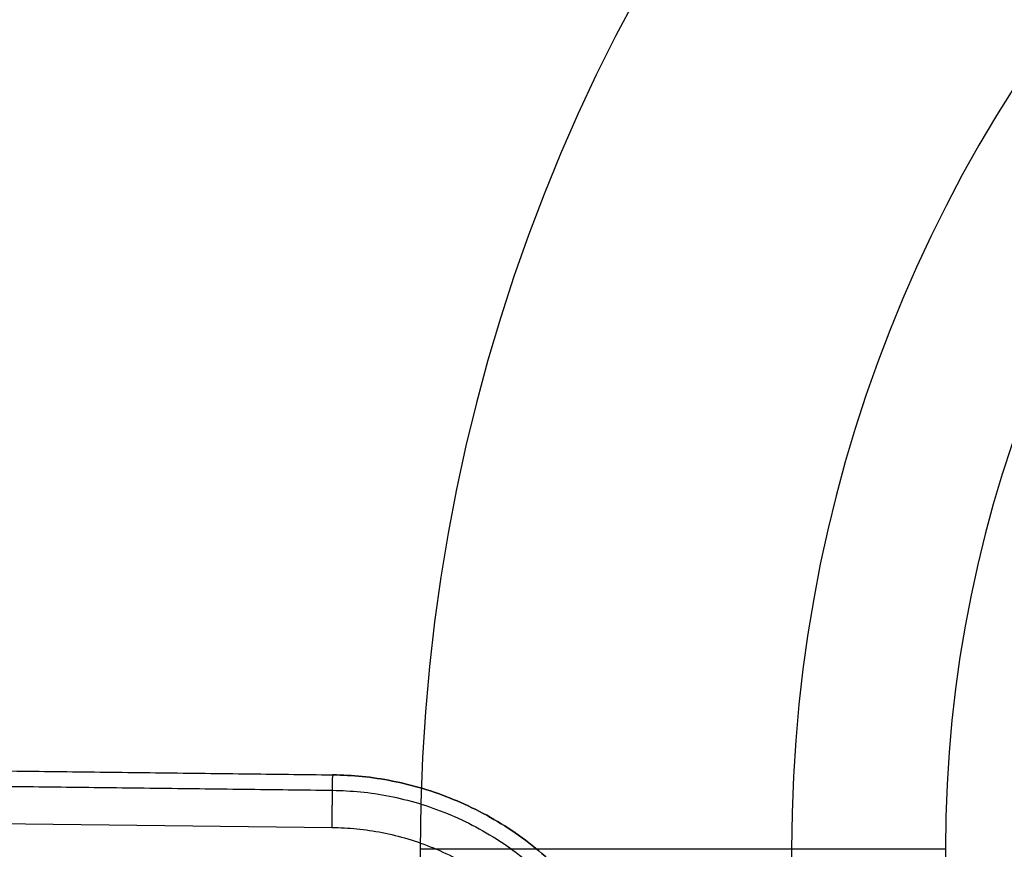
# Model space of a CAD drawing. Header units: millimetres. Extents: x -18993 to -17472, y -301 to 520.
# Tile 36 of 71: x -18804 to -18616, y -85 to 73. Entities that reach past the tile are written whole.
import ezdxf

# ---------------------------------------------------------------- set-up
doc = ezdxf.new("R2010")
doc.units = ezdxf.units.MM
doc.layers.add('Calque 02', color=7, linetype='Continuous', true_color=0x343434)

msp = doc.modelspace()

# ---------------------------------------------------------------- linework, layer by layer
at = {"layer": 'Calque 02'}
for p, q in [((-18879.31, -78.92, 10186.82), (-18744.32, -80.54, 10186.82)), ((-18727.55, -84.72, 10602.67), (-18727.55, -279.72, 10602.67))]:
    msp.add_line(p, q, dxfattribs=at)
at = {"layer": 'Calque 02', "extrusion": (0, 0, -1)}
for centre, radius, start in [((18387.55, -84.72, -10502.67), 600, 0), ((18387.55, -84.72, -10573.38), 570.71, 0), ((18387.55, -84.72, -10431.96), 570.71, 0), ((18387.55, -84.72, -10602.67), 500, 360), ((18387.55, -84.72, -10402.67), 500, 360)]:
    msp.add_arc(centre, radius, start, 90, dxfattribs=at)
at = {"layer": 'Calque 02'}
for centre, radius in [((-18387.55, -84.72, 10602.67), 340), ((-18387.55, -84.72, 10402.67), 340), ((-18387.55, -84.72, 10573.38), 269.29), ((-18387.55, -84.72, 10431.96), 269.29), ((-18387.55, -84.72, 10502.67), 240)]:
    msp.add_arc(centre, radius, 90, 180, dxfattribs=at)
for points in [[(-18879.19, -68.92, 10429.69), (-18811.69, -69.73, 10429.69), (-18744.2, -70.54, 10429.69)], [(-18879.19, -68.92, 10197.86), (-18811.69, -69.73, 10197.86), (-18744.2, -70.54, 10197.86)], [(-18879.19, -68.92, 10308.25), (-18811.69, -69.73, 10308.25), (-18744.2, -70.54, 10308.25)], [(-18744.2, -70.54, 10429.69), (-18744.2, -70.54, 10313.77), (-18744.2, -70.54, 10197.86)], [(-18879.22, -71.85, 10190.05), (-18811.73, -72.66, 10190.05), (-18744.23, -73.47, 10190.05)], [(-18727.55, -84.72, 10402.67), (-18727.55, -182.22, 10402.67), (-18727.55, -279.72, 10402.67)], [(-18656.84, -84.72, 10573.38), (-18656.84, -182.22, 10573.38), (-18656.84, -279.72, 10573.38)], [(-18627.55, -84.72, 10502.67), (-18627.55, -182.22, 10502.67), (-18627.55, -279.72, 10502.67)]]:
    msp.add_open_spline(points, degree=2, dxfattribs=at)
for points, weights in [([(-18744.32, -80.54, 10186.82), (-18744.2, -70.54, 10186.82), (-18744.2, -70.54, 10197.86)], [1, 0.707106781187, 1]), ([(-18744.2, -70.54, 10429.69), (-18681.7, -71.3, 10429.69), (-18682.46, -133.79, 10429.69)], [1, 0.707106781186, 1]), ([(-18744.2, -70.54, 10197.86), (-18681.7, -71.3, 10197.86), (-18682.46, -133.79, 10197.86)], [1, 0.707106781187, 1]), ([(-18682.46, -133.79, 10308.25), (-18681.7, -71.3, 10308.25), (-18744.2, -70.54, 10308.25)], [1, 0.707106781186, 1]), ([(-18744.23, -73.47, 10190.05), (-18684.67, -74.19, 10190.05), (-18685.39, -133.76, 10190.05)], [0.853553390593, 0.603553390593, 0.853553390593]), ([(-18744.32, -80.54, 10186.82), (-18691.82, -81.18, 10186.82), (-18692.46, -133.67, 10186.82)], [1, 0.707106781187, 1]), ([(-18627.55, -84.72, 10502.67), (-18627.55, -84.72, 10602.67), (-18727.55, -84.72, 10602.67)], [1, 0.707106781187, 1]), ([(-18627.55, -84.72, 10502.67), (-18627.55, -84.72, 10402.67), (-18727.55, -84.72, 10402.67)], [1, 0.707106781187, 1])]:
    msp.add_rational_spline(points, weights, degree=2, dxfattribs=at)

doc.saveas('drawing.dxf')
